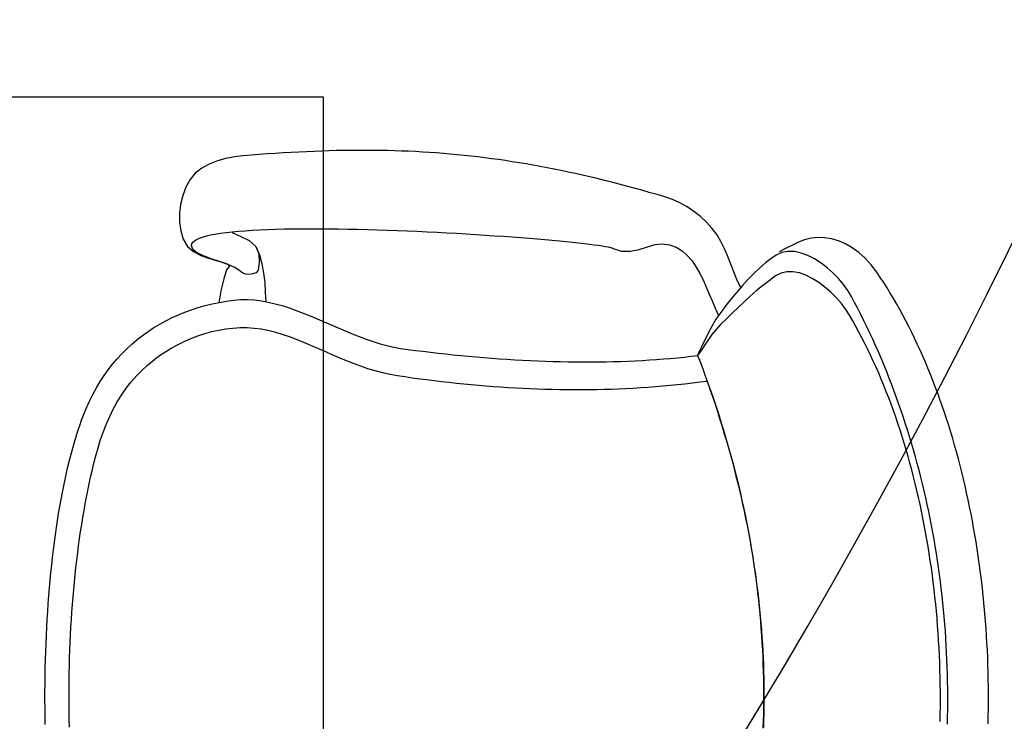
# Model space of a CAD drawing. Header units: millimetres. Extents: x 45699 to 251499, y 244 to 86446.
# Tile 73 of 240: x 94080 to 94610, y 47239 to 47617. Entities that reach past the tile are written whole.
import ezdxf

# ---------------------------------------------------------------- set-up
doc = ezdxf.new("R2010")
doc.units = ezdxf.units.MM
doc.header["$LTSCALE"] = 400
doc.layers.add('inlay', color=6, linetype='Continuous')
doc.layers.add('inr', color=4, linetype='Continuous')

# ---------------------------------------------------------------- blocks, each defined once
blk = doc.blocks.new('NUM1-CN02_B2')
for p, q in [((-5.46, -0.03), (-1.08, 0)), ((-1.08, 0), (3.3, 0)), ((-14.22, -0.16), (-9.84, -0.08)), ((-9.84, -0.08), (-5.46, -0.03)), ((3.3, 0), (7.69, -0.03)), ((7.69, -0.03), (12.07, -0.08)), ((12.07, -0.08), (16.44, -0.16)), ((16.44, -0.16), (20.81, -0.27)), ((20.81, -0.27), (25.16, -0.4)), ((25.16, -0.4), (29.51, -0.57)), ((29.51, -0.57), (33.84, -0.75)), ((33.84, -0.75), (38.16, -0.97)), ((38.16, -0.97), (42.45, -1.21)), ((42.45, -1.21), (46.73, -1.47)), ((46.73, -1.47), (50.98, -1.77)), ((50.98, -1.77), (55.21, -2.09)), ((55.21, -2.09), (59.42, -2.43)), ((59.42, -2.43), (63.59, -2.81)), ((63.59, -2.81), (67.74, -3.21)), ((67.74, -3.21), (71.85, -3.63)), ((71.85, -3.63), (75.92, -4.09)), ((75.92, -4.09), (79.96, -4.57)), ((79.96, -4.57), (83.96, -5.07)), ((83.96, -5.07), (87.92, -5.61)), ((87.92, -5.61), (91.83, -6.16)), ((91.83, -6.16), (95.7, -6.75)), ((95.7, -6.75), (99.52, -7.36)), ((99.52, -7.36), (103.29, -8)), ((103.29, -8), (107.01, -8.67)), ((107.01, -8.67), (110.68, -9.36)), ((110.68, -9.36), (114.29, -10.08)), ((114.29, -10.08), (117.84, -10.82)), ((-15.53, -13.16), (-11.39, -13.07)), ((-11.39, -13.07), (-7.24, -13.01)), ((-7.24, -13.01), (-3.1, -12.97)), ((-3.1, -12.97), (1.05, -12.95)), ((1.05, -12.95), (5.2, -12.97)), ((5.2, -12.97), (9.35, -13.01)), ((9.35, -13.01), (13.5, -13.07)), ((13.5, -13.07), (17.64, -13.16)), ((17.64, -13.16), (21.77, -13.28)), ((21.77, -13.28), (25.9, -13.42)), ((25.9, -13.42), (30.02, -13.59)), ((30.02, -13.59), (34.13, -13.78)), ((34.13, -13.78), (38.22, -14)), ((38.22, -14), (42.31, -14.25)), ((42.31, -14.25), (46.38, -14.52)), ((46.38, -14.52), (50.43, -14.82)), ((50.43, -14.82), (54.46, -15.14)), ((54.46, -15.14), (58.48, -15.49)), ((58.48, -15.49), (62.48, -15.87)), ((62.48, -15.87), (66.45, -16.27)), ((117.84, -10.82), (121.33, -11.59)), ((121.33, -11.59), (124.75, -12.39)), ((124.75, -12.39), (128.12, -13.22)), ((128.12, -13.22), (131.41, -14.07)), ((131.41, -14.07), (134.64, -14.95)), ((134.64, -14.95), (137.79, -15.85)), ((137.79, -15.85), (140.88, -16.78)), ((66.45, -16.27), (70.4, -16.7)), ((70.4, -16.7), (74.33, -17.15)), ((74.33, -17.15), (78.23, -17.63)), ((78.23, -17.63), (82.1, -18.13)), ((82.1, -18.13), (85.94, -18.66)), ((85.94, -18.66), (89.75, -19.22)), ((89.75, -19.22), (93.53, -19.8)), ((93.53, -19.8), (97.28, -20.41)), ((97.28, -20.41), (100.99, -21.04)), ((100.99, -21.04), (104.67, -21.7)), ((140.88, -16.78), (143.88, -17.74)), ((143.88, -17.74), (146.81, -18.72)), ((146.81, -18.72), (149.66, -19.73)), ((149.66, -19.73), (152.43, -20.77)), ((152.43, -20.77), (156.28, -22.33)), ((152.43, -20.77), (152.43, -20.77)), ((104.67, -21.7), (108.3, -22.38)), ((108.3, -22.38), (111.9, -23.09)), ((111.9, -23.09), (115.46, -23.83)), ((115.46, -23.83), (118.97, -24.59)), ((118.97, -24.59), (122.44, -25.38)), ((122.44, -25.38), (125.87, -26.2)), ((125.87, -26.2), (130.43, -27.36)), ((156.28, -22.33), (160.01, -24.01)), ((160.01, -24.01), (163.61, -25.81)), ((163.61, -25.81), (167.1, -27.72)), ((130.43, -27.36), (134.89, -28.62)), ((134.89, -28.62), (139.25, -29.98)), ((139.25, -29.98), (143.52, -31.47)), ((143.52, -31.47), (147.68, -33.09)), ((167.1, -27.72), (170.47, -29.74)), ((170.47, -29.74), (173.72, -31.87)), ((147.68, -33.09), (151.74, -34.87)), ((151.74, -34.87), (155.69, -36.8)), ((155.69, -36.8), (159.52, -38.91)), ((173.72, -31.87), (176.84, -34.1)), ((176.84, -34.1), (179.85, -36.44)), ((179.85, -36.44), (182.74, -38.88)), ((159.52, -38.91), (163.25, -41.22)), ((163.25, -41.22), (166.86, -43.72)), ((182.74, -38.88), (185.5, -41.43)), ((185.5, -41.43), (188.15, -44.07)), ((166.86, -43.72), (170.35, -46.45)), ((170.35, -46.45), (173.73, -49.4)), ((188.15, -44.07), (190.67, -46.8)), ((190.67, -46.8), (193.07, -49.63)), ((173.73, -49.4), (176.52, -52.13)), ((176.52, -52.13), (179.18, -55.01)), ((193.07, -49.63), (195.35, -52.55)), ((195.35, -52.55), (197.51, -55.56)), ((179.18, -55.01), (181.7, -58.04)), ((181.7, -58.04), (184.08, -61.2)), ((197.51, -55.56), (199.54, -58.65)), ((184.08, -61.2), (186.32, -64.47)), ((199.54, -58.65), (201.46, -61.83)), ((201.46, -61.83), (203.25, -65.09)), ((186.32, -64.47), (188.4, -67.86)), ((188.4, -67.86), (190.33, -71.34)), ((203.25, -65.09), (204.91, -68.44)), ((204.91, -68.44), (206.46, -71.85)), ((190.33, -71.34), (192.09, -74.9)), ((206.46, -71.85), (207.88, -75.35)), ((251.65, -73.08), (247.13, -74.45)), ((256.35, -72.39), (251.65, -73.08)), ((261.14, -72.36), (256.35, -72.39)), ((265.92, -72.95), (261.14, -72.36)), ((270.61, -74.14), (265.92, -72.95)), ((275.11, -75.89), (270.61, -74.14)), ((192.09, -74.9), (193.67, -78.54)), ((193.67, -78.54), (195.09, -82.24)), ((207.88, -75.35), (209.18, -78.92)), ((209.18, -78.92), (210.36, -82.56)), ((243.3, -76.73), (240.45, -80.03)), ((241.64, -79.58), (243.79, -78.81)), ((247.13, -74.45), (243.3, -76.73)), ((243.79, -78.81), (244.67, -79.04)), ((244.67, -79.04), (245.5, -79.59)), ((279.31, -78.17), (275.11, -75.89)), ((282.67, -80.91), (279.31, -78.17)), ((195.09, -82.24), (196.32, -85.99)), ((210.36, -82.56), (211.41, -86.27)), ((238.37, -83.95), (236.87, -88.11)), ((238.13, -85.36), (239.79, -81.9)), ((240.45, -80.03), (238.37, -83.95)), ((239.79, -81.9), (241.64, -79.58)), ((245.5, -79.59), (246.27, -80.46)), ((246.27, -80.46), (246.99, -81.64)), ((246.99, -81.64), (247.67, -83.11)), ((247.67, -83.11), (248.3, -84.86)), ((285.43, -84.38), (282.67, -80.91)), ((287.63, -88.41), (285.43, -84.38)), ((196.32, -85.99), (197.36, -89.77)), ((197.36, -89.77), (198.2, -93.58)), ((211.41, -86.27), (212.34, -90.04)), ((212.34, -90.04), (213.14, -93.88)), ((235.1, -94.01), (236.6, -89.54)), ((236.87, -88.11), (235.74, -92.11)), ((236.6, -89.54), (238.13, -85.36)), ((248.3, -84.86), (248.88, -86.88)), ((248.88, -86.88), (249.41, -89.17)), ((249.41, -89.17), (249.91, -91.71)), ((289.34, -92.82), (287.63, -88.41)), ((198.2, -93.58), (198.85, -97.41)), ((219.43, -94.75), (212.94, -93.52)), ((213.14, -93.88), (213.82, -97.78)), ((225.84, -96.24), (219.43, -94.75)), ((233.54, -98.36), (235.1, -94.01)), ((235.74, -92.11), (234.78, -95.58)), ((249.91, -91.71), (250.36, -94.5)), ((250.36, -94.5), (250.76, -97.51)), ((290.61, -97.43), (289.34, -92.82)), ((198.85, -97.41), (199.29, -101.23)), ((213.82, -97.78), (214.38, -101.75)), ((230.72, -97.82), (225.84, -96.24)), ((232.59, -99.33), (230.72, -97.82)), ((231.83, -102.17), (233.54, -98.36)), ((233.8, -98.11), (232.59, -99.33)), ((234.78, -95.58), (233.8, -98.11)), ((250.76, -97.51), (251.13, -100.74)), ((291.48, -102.05), (290.61, -97.43)), ((199.29, -101.23), (199.52, -105.05)), ((199.52, -105.05), (199.54, -108.85)), ((214.38, -101.75), (214.68, -105.41)), ((214.38, -101.75), (214.38, -101.75)), ((214.68, -105.41), (214.7, -109.1)), ((228.9, -106.44), (229.89, -105.01)), ((229.89, -105.01), (231.83, -102.17)), ((248.56, -105.36), (246.36, -109.95)), ((250.76, -100.77), (248.56, -105.36)), ((251.13, -100.74), (251.46, -104.18)), ((251.46, -104.18), (251.74, -107.82)), ((292, -106.52), (291.48, -102.05)), ((199.54, -108.85), (199.32, -112.61)), ((214.7, -109.1), (214.46, -112.8)), ((228.16, -109.84), (228.3, -108.11)), ((228.41, -111.8), (228.16, -109.84)), ((228.3, -108.11), (228.9, -106.44)), ((246.36, -109.95), (243.13, -113.57)), ((251.74, -107.82), (252, -111.65)), ((292.37, -110.96), (292, -106.52)), ((292.71, -115.35), (292.37, -110.96)), ((198.89, -116.33), (198.21, -119.99)), ((199.32, -112.61), (198.89, -116.33)), ((213.99, -116.52), (213.3, -120.25)), ((214.46, -112.8), (213.99, -116.52)), ((229.1, -113.65), (228.41, -111.8)), ((230.45, -114.71), (229.1, -113.65)), ((234.79, -115.4), (230.45, -114.71)), ((238.71, -115.47), (233.94, -116.82)), ((239.2, -115.16), (234.79, -115.4)), ((243.13, -113.57), (238.71, -115.47)), ((243.13, -113.57), (239.2, -115.16)), ((252, -111.65), (252.21, -115.65)), ((252.21, -115.65), (252.39, -119.82)), ((293.03, -119.69), (292.71, -115.35)), ((198.21, -119.99), (197.29, -123.58)), ((213.3, -120.25), (212.41, -123.99)), ((218.57, -118.61), (213.44, -118.82)), ((223.76, -118.28), (218.57, -118.61)), ((228.92, -117.72), (223.76, -118.28)), ((233.94, -116.82), (228.92, -117.72)), ((252.39, -119.82), (252.53, -124.15)), ((293.33, -123.99), (293.03, -119.69)), ((197.29, -123.58), (196.07, -127.53)), ((212.41, -123.99), (211.36, -127.75)), ((252.53, -124.15), (252.65, -128.62)), ((293.6, -128.25), (293.33, -123.99)), ((194.72, -131.43), (193.26, -135.31)), ((196.07, -127.53), (194.72, -131.43)), ((210.15, -131.51), (208.82, -135.28)), ((211.36, -127.75), (210.15, -131.51)), ((252.65, -128.62), (252.73, -133.22)), ((293.85, -132.47), (293.6, -128.25)), ((294.08, -136.66), (293.85, -132.47)), ((193.26, -135.31), (191.72, -139.16)), ((208.82, -135.28), (207.38, -139.05)), ((252.73, -133.22), (252.78, -137.95)), ((294.28, -140.8), (294.08, -136.66)), ((190.12, -142.99), (188.48, -146.81)), ((191.72, -139.16), (190.12, -142.99)), ((205.85, -142.83), (204.27, -146.61)), ((207.38, -139.05), (205.85, -142.83)), ((252.78, -137.95), (252.8, -142.79)), ((252.8, -142.79), (252.79, -147.73)), ((294.46, -144.91), (294.28, -140.8)), ((188.48, -146.81), (186.81, -150.63)), ((204.27, -146.61), (202.64, -150.38)), ((252.79, -147.73), (252.75, -152.76)), ((294.61, -148.99), (294.46, -144.91)), ((186.81, -150.63), (185.15, -154.44)), ((202.64, -150.38), (201, -154.16)), ((252.75, -152.76), (252.69, -157.88)), ((294.74, -153.03), (294.61, -148.99)), ((294.84, -157.04), (294.74, -153.03)), ((183.5, -158.26), (181.91, -162.09)), ((185.15, -154.44), (183.5, -158.26)), ((199.36, -157.93), (197.74, -161.7)), ((201, -154.16), (199.36, -157.93)), ((252.69, -157.88), (252.61, -163.06)), ((294.92, -161.02), (294.84, -157.04)), ((181.91, -162.09), (180.37, -165.94)), ((197.74, -161.7), (196.17, -165.46)), ((252.61, -163.06), (252.49, -168.3)), ((294.97, -164.98), (294.92, -161.02)), ((180.37, -165.94), (178.92, -169.81)), ((194.68, -169.21), (193.27, -172.95)), ((196.17, -165.46), (194.68, -169.21)), ((252.49, -168.3), (252.36, -173.6)), ((295, -168.91), (294.97, -164.98)), ((295, -172.81), (295, -168.91)), ((177.58, -173.71), (176.36, -177.65)), ((178.92, -169.81), (177.58, -173.71)), ((193.27, -172.95), (191.98, -176.68)), ((252.36, -173.6), (252.21, -178.93)), ((294.98, -176.69), (295, -172.81)), ((176.36, -177.65), (175.3, -181.63)), ((191.98, -176.68), (190.82, -180.39)), ((252.21, -178.93), (252.03, -184.28)), ((294.93, -180.54), (294.98, -176.69)), ((175.3, -181.63), (174.4, -185.65)), ((189.82, -184.09), (189, -187.77)), ((190.82, -180.39), (189.82, -184.09)), ((252.03, -184.28), (251.83, -189.65)), ((294.75, -188.2), (294.86, -184.38)), ((294.86, -184.38), (294.93, -180.54)), ((173.7, -189.73), (173.13, -193.71)), ((174.4, -185.65), (173.7, -189.73)), ((189, -187.77), (188.38, -191.43)), ((251.83, -189.65), (251.62, -195.03)), ((294.63, -191.99), (294.75, -188.2)), ((173.13, -193.71), (172.57, -197.68)), ((187.82, -195.42), (187.29, -199.44)), ((188.38, -191.43), (187.82, -195.42)), ((251.62, -195.03), (251.39, -200.41)), ((294.29, -199.55), (294.47, -195.78)), ((294.47, -195.78), (294.63, -191.99)), ((172.57, -197.68), (172.04, -201.65)), ((187.29, -199.44), (186.78, -203.48)), ((251.39, -200.41), (251.14, -205.76)), ((294.09, -203.3), (294.29, -199.55)), ((171.53, -205.62), (171.04, -209.59)), ((172.04, -201.65), (171.53, -205.62)), ((186.78, -203.48), (186.29, -207.54)), ((251.14, -205.76), (250.88, -211.09)), ((293.85, -207.04), (294.09, -203.3)), ((171.04, -209.59), (170.57, -213.56)), ((185.82, -211.61), (185.36, -215.7)), ((186.29, -207.54), (185.82, -211.61)), ((250.88, -211.09), (250.6, -216.39)), ((293.3, -214.5), (293.59, -210.78)), ((293.59, -210.78), (293.85, -207.04)), ((170.57, -213.56), (170.13, -217.53)), ((185.36, -215.7), (184.93, -219.8)), ((250.6, -216.39), (250.31, -221.63)), ((292.99, -218.22), (293.3, -214.5)), ((169.7, -221.5), (169.3, -225.47)), ((170.13, -217.53), (169.7, -221.5)), ((184.93, -219.8), (184.52, -223.91)), ((250.31, -221.63), (250.01, -226.82)), ((292.27, -225.63), (292.64, -221.93)), ((292.64, -221.93), (292.99, -218.22)), ((169.3, -225.47), (168.92, -229.44)), ((184.52, -223.91), (184.13, -228.03)), ((250.01, -226.82), (249.7, -231.94)), ((291.87, -229.34), (292.27, -225.63)), ((168.92, -229.44), (168.57, -233.41)), ((183.77, -232.16), (183.42, -236.3)), ((184.13, -228.03), (183.77, -232.16)), ((249.7, -231.94), (249.38, -236.98)), ((290.99, -236.74), (291.45, -233.04)), ((291.45, -233.04), (291.87, -229.34)), ((168.23, -237.38), (167.92, -241.35)), ((168.57, -233.41), (168.23, -237.38)), ((183.42, -236.3), (183.1, -240.44)), ((249.38, -236.98), (249.05, -241.92)), ((290.51, -240.45), (290.99, -236.74)), ((167.92, -241.35), (167.64, -245.32)), ((183.1, -240.44), (182.8, -244.58)), ((249.05, -241.92), (248.71, -246.77)), ((290, -244.15), (290.51, -240.45)), ((167.64, -245.32), (167.38, -249.28)), ((182.52, -248.72), (182.27, -252.87)), ((182.8, -244.58), (182.52, -248.72)), ((248.71, -246.77), (248.37, -251.5)), ((288.89, -251.58), (289.46, -247.86)), ((289.46, -247.86), (290, -244.15)), ((167.14, -253.25), (166.93, -257.22)), ((167.38, -249.28), (167.14, -253.25)), ((182.27, -252.87), (182.04, -257.01)), ((248.37, -251.5), (248.02, -256.11)), ((288.29, -255.31), (288.89, -251.58)), ((166.93, -257.22), (166.74, -261.18)), ((182.04, -257.01), (181.84, -261.15)), ((248.02, -256.11), (247.67, -260.59)), ((287, -262.79), (287.66, -259.04)), ((287.66, -259.04), (288.29, -255.31)), ((166.74, -261.18), (166.58, -265.15)), ((181.84, -261.15), (181.66, -265.28)), ((247.32, -264.92), (246.96, -269.1)), ((247.67, -260.59), (247.32, -264.92)), ((286.32, -266.54), (287, -262.79)), ((166.45, -269.12), (166.34, -273.09)), ((166.58, -265.15), (166.45, -269.12)), ((181.5, -269.4), (181.37, -273.52)), ((181.66, -265.28), (181.5, -269.4)), ((246.96, -269.1), (246.61, -273.11)), ((284.86, -274.1), (285.6, -270.31)), ((285.6, -270.31), (286.32, -266.54)), ((166.34, -273.09), (166.26, -277.05)), ((181.37, -273.52), (181.26, -277.62)), ((246.61, -273.11), (246.25, -276.95)), ((284.08, -277.9), (284.86, -274.1)), ((166.26, -277.05), (166.21, -281.02)), ((181.26, -277.62), (181.18, -281.71)), ((245.9, -280.6), (245.55, -284.05)), ((246.25, -276.95), (245.9, -280.6)), ((283.27, -281.72), (284.08, -277.9)), ((166.21, -281.02), (166.18, -284.99)), ((166.18, -284.99), (166.19, -288.96)), ((181.13, -285.79), (181.1, -289.86)), ((181.18, -281.71), (181.13, -285.79)), ((245.55, -284.05), (245.2, -287.29)), ((281.57, -289.42), (282.44, -285.56)), ((282.44, -285.56), (283.27, -281.72)), ((166.19, -288.96), (166.22, -292.93)), ((181.1, -289.86), (181.1, -293.9)), ((244.86, -290.32), (244.52, -293.11)), ((245.2, -287.29), (244.86, -290.32)), ((280.67, -293.3), (281.57, -289.42)), ((166.22, -292.93), (166.27, -296.89)), ((181.1, -293.9), (181.13, -297.93)), ((244.19, -295.67), (243.87, -297.97)), ((244.52, -293.11), (244.19, -295.67)), ((279.75, -297.21), (280.67, -293.3)), ((166.27, -296.89), (166.36, -300.86)), ((166.36, -300.86), (166.48, -304.83)), ((181.13, -297.93), (181.19, -301.94)), ((181.19, -301.94), (181.27, -305.92)), ((243.27, -301.77), (242.98, -303.26)), ((243.56, -300.01), (243.27, -301.77)), ((243.87, -297.97), (243.56, -300.01)), ((277.8, -305.1), (278.79, -301.14)), ((278.79, -301.14), (279.75, -297.21)), ((166.48, -304.83), (166.62, -308.8)), ((181.27, -305.92), (181.38, -309.88)), ((242.2, -305.9), (240.62, -310.46)), ((242.44, -305.33), (242.2, -305.9)), ((242.7, -304.45), (242.44, -305.33)), ((242.98, -303.26), (242.7, -304.45)), ((276.78, -309.09), (277.8, -305.1)), ((166.62, -308.8), (166.8, -312.77)), ((181.38, -309.88), (181.52, -313.81)), ((240.62, -310.46), (240.62, -315.18)), ((275.72, -313.11), (276.78, -309.09)), ((166.8, -312.77), (167, -316.74)), ((167, -316.74), (167.24, -320.71)), ((181.52, -313.81), (181.69, -317.72)), ((181.69, -317.72), (181.88, -321.6)), ((240.62, -315.18), (241.62, -319.89)), ((273.52, -321.24), (274.64, -317.15)), ((274.64, -317.15), (275.72, -313.11)), ((167.24, -320.71), (167.51, -324.69)), ((181.88, -321.6), (182.11, -325.45)), ((241.62, -319.89), (243.02, -324.42)), ((272.38, -325.35), (273.52, -321.24)), ((167.51, -324.69), (167.81, -328.66)), ((182.11, -325.45), (182.37, -329.26)), ((243.02, -324.42), (244.23, -328.58)), ((244.23, -328.58), (244.68, -332.2)), ((271.2, -329.5), (272.38, -325.35)), ((167.81, -328.66), (168.13, -332.63)), ((168.13, -332.63), (168.5, -336.61)), ((182.37, -329.26), (182.65, -333.04)), ((182.65, -333.04), (182.97, -336.79)), ((244.68, -332.2), (244.11, -336.2)), ((268.56, -337.82), (269.98, -333.69)), ((269.98, -333.69), (271.2, -329.5)), ((168.5, -336.61), (168.89, -340.58)), ((182.97, -336.79), (183.32, -340.5)), ((244.11, -336.2), (242.81, -339.77)), ((266.76, -341.83), (268.56, -337.82)), ((168.89, -340.58), (169.32, -344.56)), ((183.32, -340.5), (183.7, -344.16)), ((183.7, -344.16), (184.11, -347.79)), ((240.87, -342.96), (238.39, -345.8)), ((242.81, -339.77), (240.87, -342.96)), ((264.6, -345.69), (266.76, -341.83)), ((169.32, -344.56), (169.78, -348.53)), ((169.78, -348.53), (170.27, -352.51)), ((184.11, -347.79), (184.55, -351.38)), ((235.46, -348.34), (232.16, -350.6)), ((238.39, -345.8), (235.46, -348.34)), ((259.36, -352.84), (262.12, -349.37)), ((262.12, -349.37), (264.6, -345.69)), ((170.27, -352.51), (170.79, -356.49)), ((176.86, -354.26), (173.02, -355.66)), ((180.7, -352.84), (176.86, -354.26)), ((184.55, -351.38), (180.7, -352.84)), ((186.24, -352.05), (184.55, -351.38)), ((187.19, -353.18), (184.55, -351.38)), ((184.55, -351.38), (184.55, -351.38)), ((189.57, -353.6), (186.24, -352.05)), ((190.81, -355.58), (187.19, -353.18)), ((194.1, -355.71), (189.57, -353.6)), ((224.87, -354.49), (221.05, -356.19)), ((228.6, -352.64), (224.87, -354.49)), ((232.16, -350.6), (228.6, -352.64)), ((256.35, -356.06), (259.36, -352.84)), ((159.5, -360.44), (155.72, -361.7)), ((161.52, -359.67), (157.69, -360.94)), ((163.27, -359.15), (159.5, -360.44)), ((165.35, -358.36), (161.52, -359.67)), ((167.03, -357.84), (163.27, -359.15)), ((169.18, -357.03), (165.35, -358.36)), ((170.79, -356.49), (167.03, -357.84)), ((173.02, -355.66), (169.18, -357.03)), ((170.79, -356.49), (170.79, -356.49)), ((195.8, -358.95), (190.81, -355.58)), ((198.88, -358.22), (194.1, -355.71)), ((201.16, -363.7), (195.8, -358.95)), ((204.06, -361.23), (198.88, -358.22)), ((213.53, -359.3), (210.01, -360.79)), ((217.24, -357.78), (213.53, -359.3)), ((221.05, -356.19), (217.24, -357.78)), ((249.59, -361.62), (253.11, -359)), ((253.11, -359), (256.35, -356.06)), ((142.42, -365.74), (138.61, -366.86)), ((144.39, -365.29), (140.6, -366.42)), ((146.23, -364.59), (142.42, -365.74)), ((148.17, -364.12), (144.39, -365.29)), ((150.05, -363.4), (146.23, -364.59)), ((151.95, -362.93), (148.17, -364.12)), ((153.87, -362.19), (150.05, -363.4)), ((155.72, -361.7), (151.95, -362.93)), ((157.69, -360.94), (153.87, -362.19)), ((204.26, -366.82), (201.16, -363.7)), ((207.7, -363.82), (204.06, -361.23)), ((210.01, -360.79), (206.03, -362.64)), ((211.39, -366.55), (207.7, -363.82)), ((241.89, -365.83), (245.83, -363.87)), ((245.83, -363.87), (249.59, -361.62)), ((125.43, -370.65), (121.63, -371.63)), ((127.2, -370.05), (123.41, -371.05)), ((129.23, -369.64), (125.43, -370.65)), ((131, -369.02), (127.2, -370.05)), ((133.02, -368.6), (129.23, -369.64)), ((134.81, -367.96), (131, -369.02)), ((136.82, -367.53), (133.02, -368.6)), ((138.61, -366.86), (134.81, -367.96)), ((140.6, -366.42), (136.82, -367.53)), ((207.35, -369.95), (204.26, -366.82)), ((210.41, -373.12), (207.35, -369.95)), ((215.07, -369.43), (211.39, -366.55)), ((218.71, -372.43), (215.07, -369.43)), ((225.39, -372.56), (229.52, -370.88)), ((229.52, -370.88), (233.68, -369.25)), ((233.68, -369.25), (237.82, -367.6)), ((237.82, -367.6), (241.89, -365.83)), ((102.6, -376.08), (98.79, -376.88)), ((104.46, -375.61), (100.68, -376.43)), ((106.41, -375.25), (102.6, -376.08)), ((108.24, -374.76), (104.46, -375.61)), ((110.22, -374.39), (106.41, -375.25)), ((112.03, -373.88), (108.24, -374.76)), ((114.03, -373.5), (110.22, -374.39)), ((115.82, -372.97), (112.03, -373.88)), ((117.83, -372.58), (114.03, -373.5)), ((119.61, -372.02), (115.82, -372.97)), ((121.63, -371.63), (117.83, -372.58)), ((123.41, -371.05), (119.61, -372.02)), ((213.43, -376.33), (210.41, -373.12)), ((216.39, -379.58), (213.43, -376.33)), ((222.24, -375.51), (218.71, -372.43)), ((221.36, -374.38), (225.39, -372.56)), ((225.61, -378.63), (222.24, -375.51)), ((72.04, -381.6), (68.21, -382.15)), ((74.26, -381.31), (70.5, -381.89)), ((75.87, -381.02), (72.04, -381.6)), ((78.03, -380.71), (74.26, -381.31)), ((79.69, -380.4), (75.87, -381.02)), ((81.8, -380.07), (78.03, -380.71)), ((83.51, -379.76), (79.69, -380.4)), ((85.57, -379.4), (81.8, -380.07)), ((87.34, -379.09), (83.51, -379.76)), ((89.35, -378.7), (85.57, -379.4)), ((91.16, -378.38), (87.34, -379.09)), ((93.12, -377.97), (89.35, -378.7)), ((94.97, -377.64), (91.16, -378.38)), ((96.9, -377.22), (93.12, -377.97)), ((98.79, -376.88), (94.97, -377.64)), ((100.68, -376.43), (96.9, -377.22)), ((219.28, -382.91), (216.39, -379.58)), ((228.79, -381.76), (225.61, -378.63)), ((-12.38, -386.66), (-16.22, -386.54)), ((-12.11, -386.9), (-15.86, -386.78)), ((-8.54, -386.75), (-12.38, -386.66)), ((-8.36, -386.99), (-12.11, -386.9)), ((-4.7, -386.81), (-8.54, -386.75)), ((-0.86, -386.84), (-4.7, -386.81)), ((2.98, -386.84), (-0.86, -386.84)), ((6.83, -386.81), (2.98, -386.84)), ((10.67, -386.75), (6.83, -386.81)), ((14.15, -386.9), (10.4, -386.99)), ((14.51, -386.66), (10.67, -386.75)), ((17.9, -386.78), (14.15, -386.9)), ((18.35, -386.54), (14.51, -386.66)), ((21.65, -386.63), (17.9, -386.78)), ((22.19, -386.38), (18.35, -386.54)), ((25.4, -386.45), (21.65, -386.63)), ((26.03, -386.2), (22.19, -386.38)), ((29.16, -386.23), (25.4, -386.45)), ((29.87, -385.98), (26.03, -386.2)), ((32.91, -385.99), (29.16, -386.23)), ((33.71, -385.74), (29.87, -385.98)), ((36.66, -385.72), (32.91, -385.99)), ((37.54, -385.46), (33.71, -385.74)), ((40.42, -385.41), (36.66, -385.72)), ((41.38, -385.16), (37.54, -385.46)), ((44.17, -385.08), (40.42, -385.41)), ((45.22, -384.82), (41.38, -385.16)), ((47.93, -384.72), (44.17, -385.08)), ((49.05, -384.45), (45.22, -384.82)), ((51.69, -384.32), (47.93, -384.72)), ((52.89, -384.05), (49.05, -384.45)), ((55.45, -383.9), (51.69, -384.32)), ((56.72, -383.62), (52.89, -384.05)), ((59.21, -383.44), (55.45, -383.9)), ((60.55, -383.16), (56.72, -383.62)), ((62.97, -382.95), (59.21, -383.44)), ((64.38, -382.67), (60.55, -383.16)), ((66.73, -382.44), (62.97, -382.95)), ((68.21, -382.15), (64.38, -382.67)), ((70.5, -381.89), (66.73, -382.44)), ((222.09, -386.31), (219.28, -382.91)), ((224.8, -389.79), (222.09, -386.31)), ((231.72, -384.86), (228.79, -381.76)), ((234.35, -387.9), (231.72, -384.86)), ((-4.61, -387.05), (-8.36, -386.99)), ((-0.86, -387.08), (-4.61, -387.05)), ((2.89, -387.08), (-0.86, -387.08)), ((6.64, -387.05), (2.89, -387.08)), ((10.4, -386.99), (6.64, -387.05)), ((227.4, -393.37), (224.8, -389.79)), ((236.62, -390.83), (234.35, -387.9)), ((238.5, -393.62), (236.62, -390.83)), ((228.91, -396.27), (227.4, -393.37)), ((229.63, -399.4), (228.91, -396.27)), ((239.93, -396.76), (238.5, -393.62)), ((240.56, -400.1), (239.93, -396.76)), ((242.39, -398.94), (240.43, -395.34)), ((228.98, -406.12), (229.63, -402.7)), ((229.63, -402.7), (229.63, -399.4)), ((240.46, -403.58), (240.56, -400.1)), ((244.02, -402.4), (242.39, -398.94)), ((245.5, -405.61), (244.02, -402.4)), ((227.75, -409.6), (228.98, -406.12)), ((238.39, -410.74), (239.71, -407.14)), ((239.71, -407.14), (240.46, -403.58)), ((246.81, -408.92), (245.5, -405.61)), ((223.88, -416.54), (226.03, -413.09)), ((226.03, -413.09), (227.75, -409.6)), ((236.57, -414.31), (238.39, -410.74)), ((247.64, -412.4), (246.81, -408.92)), ((248, -416.01), (247.64, -412.4)), ((221.38, -419.89), (223.88, -416.54)), ((231.74, -421.17), (234.33, -417.81)), ((234.33, -417.81), (236.57, -414.31)), ((247.88, -419.7), (248, -416.01)), ((215.62, -426.06), (218.6, -423.08)), ((218.6, -423.08), (221.38, -419.89)), ((228.89, -424.35), (231.74, -421.17)), ((246.19, -427.22), (247.27, -423.46)), ((247.27, -423.46), (247.88, -419.7)), ((209.32, -431.18), (212.5, -428.78)), ((212.5, -428.78), (215.62, -426.06)), ((222.67, -429.95), (225.84, -427.3)), ((225.84, -427.3), (228.89, -424.35)), ((244.61, -430.96), (246.19, -427.22)), ((203.19, -434.9), (206.16, -433.2)), ((206.16, -433.2), (209.32, -431.18)), ((213.06, -435.9), (216.29, -434.17)), ((216.29, -434.17), (219.46, -432.26)), ((219.46, -432.26), (222.67, -429.95)), ((240, -438.19), (242.55, -434.63)), ((242.55, -434.63), (244.61, -430.96)), ((190.98, -441.4), (194.08, -439.82)), ((194.08, -439.82), (197.15, -438.21)), ((197.15, -438.21), (200.19, -436.57)), ((200.19, -436.57), (203.19, -434.9)), ((203.23, -440.91), (206.53, -439.27)), ((206.53, -439.27), (209.8, -437.6)), ((209.8, -437.6), (213.06, -435.9)), ((236.95, -441.62), (240, -438.19)), ((181.48, -445.95), (184.68, -444.46)), ((184.68, -444.46), (187.84, -442.95)), ((187.84, -442.95), (190.98, -441.4)), ((193.23, -445.66), (196.58, -444.1)), ((196.58, -444.1), (199.91, -442.52)), ((199.91, -442.52), (203.23, -440.91)), ((229.38, -447.87), (233.41, -444.86)), ((233.41, -444.86), (236.95, -441.62)), ((168.38, -451.61), (171.7, -450.24)), ((171.7, -450.24), (174.99, -448.84)), ((174.99, -448.84), (178.25, -447.41)), ((178.25, -447.41), (181.48, -445.95)), ((179.63, -451.58), (183.05, -450.14)), ((183.05, -450.14), (186.46, -448.68)), ((186.46, -448.68), (189.85, -447.18)), ((189.85, -447.18), (193.23, -445.66)), ((223.79, -451.54), (226.6, -449.72)), ((226.6, -449.72), (229.38, -447.87)), ((154.82, -456.78), (158.25, -455.53)), ((158.25, -455.53), (161.65, -454.25)), ((161.65, -454.25), (165.03, -452.94)), ((165.03, -452.94), (168.38, -451.61)), ((165.75, -457.03), (169.25, -455.71)), ((169.25, -455.71), (172.72, -454.36)), ((172.72, -454.36), (176.18, -452.98)), ((176.18, -452.98), (179.63, -451.58)), ((215.15, -456.82), (218.06, -455.09)), ((218.06, -455.09), (220.95, -453.33)), ((220.95, -453.33), (223.79, -451.54)), ((140.86, -461.47), (144.39, -460.34)), ((144.39, -460.34), (147.89, -459.19)), ((147.89, -459.19), (151.37, -458)), ((151.37, -458), (154.82, -456.78)), ((151.63, -462.01), (155.18, -460.81)), ((155.18, -460.81), (158.72, -459.58)), ((158.72, -459.58), (162.24, -458.32)), ((162.24, -458.32), (165.75, -457.03)), ((206.19, -461.84), (209.21, -460.19)), ((209.21, -460.19), (212.2, -458.52)), ((212.2, -458.52), (215.15, -456.82)), ((122.88, -466.66), (126.52, -465.68)), ((126.52, -465.68), (130.14, -464.68)), ((130.14, -464.68), (133.73, -463.64)), ((133.73, -463.64), (137.31, -462.57)), ((137.27, -466.52), (140.88, -465.44)), ((137.31, -462.57), (140.86, -461.47)), ((140.88, -465.44), (144.48, -464.33)), ((144.48, -464.33), (148.06, -463.18)), ((148.06, -463.18), (151.63, -462.01)), ((196.95, -466.6), (200.06, -465.04)), ((200.06, -465.04), (203.14, -463.45)), ((203.14, -463.45), (206.19, -461.84)), ((100.66, -471.9), (104.41, -471.1)), ((104.41, -471.1), (108.14, -470.27)), ((108.14, -470.27), (111.85, -469.41)), ((111.85, -469.41), (115.55, -468.53)), ((115.35, -472.41), (119.03, -471.51)), ((115.55, -468.53), (119.23, -467.61)), ((119.03, -471.51), (122.71, -470.57)), ((119.23, -467.61), (122.88, -466.66)), ((122.71, -470.57), (126.36, -469.6)), ((126.36, -469.6), (130.01, -468.6)), ((130.01, -468.6), (133.65, -467.58)), ((133.65, -467.58), (137.27, -466.52)), ((184.19, -472.55), (187.42, -471.1)), ((187.42, -471.1), (190.63, -469.63)), ((190.63, -469.63), (193.8, -468.13)), ((193.8, -468.13), (196.95, -466.6)), ((70.14, -477.2), (74, -476.64)), ((74, -476.64), (77.85, -476.05)), ((77.85, -476.05), (81.69, -475.43)), ((81.69, -475.43), (85.51, -474.79)), ((85.51, -474.79), (89.32, -474.11)), ((89.32, -474.11), (93.11, -473.4)), ((93.05, -477.25), (96.79, -476.52)), ((93.11, -473.4), (96.89, -472.67)), ((96.79, -476.52), (100.52, -475.76)), ((96.89, -472.67), (100.66, -471.9)), ((100.52, -475.76), (104.24, -474.96)), ((104.24, -474.96), (107.96, -474.14)), ((107.96, -474.14), (111.66, -473.29)), ((111.66, -473.29), (115.35, -472.41)), ((170.98, -478.03), (174.32, -476.7)), ((174.32, -476.7), (177.64, -475.35)), ((177.64, -475.35), (180.93, -473.96)), ((180.93, -473.96), (184.19, -472.55)), ((-12.53, -481.95), (-8.57, -482.02)), ((-8.57, -482.02), (-4.61, -482.07)), ((-4.61, -482.07), (-0.64, -482.08)), ((-0.64, -482.08), (3.32, -482.07)), ((3.32, -482.07), (7.29, -482.02)), ((7.29, -482.02), (11.25, -481.94)), ((11.25, -481.94), (15.21, -481.84)), ((15.21, -481.84), (19.17, -481.7)), ((19.17, -481.7), (23.13, -481.54)), ((23.13, -481.54), (27.08, -481.34)), ((27.08, -481.34), (31.03, -481.11)), ((31.03, -481.11), (34.97, -480.86)), ((34.97, -480.86), (38.91, -480.57)), ((38.91, -480.57), (42.84, -480.25)), ((42.84, -480.25), (46.77, -479.91)), ((46.77, -479.91), (50.68, -479.53)), ((50.68, -479.53), (54.59, -479.12)), ((54.59, -479.12), (58.5, -478.69)), ((58.5, -478.69), (62.39, -478.22)), ((59.02, -482.53), (62.83, -482.06)), ((62.39, -478.22), (66.27, -477.72)), ((62.83, -482.06), (66.63, -481.56)), ((66.27, -477.72), (70.14, -477.2)), ((66.63, -481.56), (70.42, -481.03)), ((70.42, -481.03), (74.21, -480.47)), ((74.21, -480.47), (77.99, -479.89)), ((77.99, -479.89), (81.77, -479.27)), ((81.77, -479.27), (85.54, -478.63)), ((85.54, -478.63), (89.29, -477.95)), ((89.29, -477.95), (93.05, -477.25)), ((157.34, -483.05), (160.79, -481.84)), ((160.79, -481.84), (164.21, -480.6)), ((164.21, -480.6), (167.61, -479.33)), ((167.61, -479.33), (170.98, -478.03)), ((-13.96, -485.87), (-10.11, -485.96)), ((-10.11, -485.96), (-6.26, -486.01)), ((-6.26, -486.01), (-2.4, -486.04)), ((-2.4, -486.04), (1.45, -486.04)), ((1.45, -486.04), (5.3, -486.01)), ((5.3, -486.01), (9.15, -485.96)), ((9.15, -485.96), (13.01, -485.87)), ((13.01, -485.87), (16.86, -485.75)), ((16.86, -485.75), (20.7, -485.6)), ((20.7, -485.6), (24.55, -485.43)), ((24.55, -485.43), (28.39, -485.22)), ((28.39, -485.22), (32.24, -484.99)), ((32.24, -484.99), (36.07, -484.72)), ((36.07, -484.72), (39.91, -484.43)), ((39.91, -484.43), (43.74, -484.11)), ((43.74, -484.11), (47.57, -483.76)), ((47.57, -483.76), (51.39, -483.38)), ((51.39, -483.38), (55.21, -482.97)), ((55.21, -482.97), (59.02, -482.53)), ((139.77, -488.69), (143.33, -487.62)), ((143.33, -487.62), (146.87, -486.52)), ((146.87, -486.52), (150.38, -485.39)), ((150.38, -485.39), (153.87, -484.24)), ((153.87, -484.24), (157.34, -483.05)), ((121.67, -493.6), (125.33, -492.67)), ((125.33, -492.67), (128.97, -491.72)), ((128.97, -491.72), (132.59, -490.74)), ((132.59, -490.74), (136.19, -489.73)), ((136.19, -489.73), (139.77, -488.69)), ((99.35, -498.54), (103.11, -497.79)), ((103.11, -497.79), (106.85, -497.01)), ((106.85, -497.01), (110.58, -496.2)), ((110.58, -496.2), (114.29, -495.36)), ((114.29, -495.36), (117.99, -494.49)), ((117.99, -494.49), (121.67, -493.6)), ((64.92, -504), (68.8, -503.51)), ((68.8, -503.51), (72.66, -502.99)), ((72.66, -502.99), (76.51, -502.44)), ((76.51, -502.44), (80.35, -501.86)), ((80.35, -501.86), (84.17, -501.26)), ((84.17, -501.26), (87.99, -500.62)), ((87.99, -500.62), (91.79, -499.95)), ((91.79, -499.95), (95.58, -499.26)), ((95.58, -499.26), (99.35, -498.54)), ((-13.74, -507.78), (-9.78, -507.86)), ((-9.78, -507.86), (-5.83, -507.92)), ((-5.83, -507.92), (-1.88, -507.95)), ((-1.88, -507.95), (2.08, -507.95)), ((2.08, -507.95), (6.03, -507.92)), ((6.03, -507.92), (9.99, -507.86)), ((9.99, -507.86), (13.94, -507.77)), ((13.94, -507.77), (17.89, -507.65)), ((17.89, -507.65), (21.84, -507.51)), ((21.84, -507.51), (25.78, -507.33)), ((25.78, -507.33), (29.72, -507.13)), ((29.72, -507.13), (33.66, -506.9)), ((33.66, -506.9), (37.59, -506.64)), ((37.59, -506.64), (41.52, -506.35)), ((41.52, -506.35), (45.44, -506.03)), ((45.44, -506.03), (49.35, -505.68)), ((49.35, -505.68), (53.26, -505.31)), ((53.26, -505.31), (57.15, -504.9)), ((57.15, -504.9), (61.04, -504.47)), ((61.04, -504.47), (64.92, -504))]:
    blk.add_line(p, q)

msp = doc.modelspace()

# ---------------------------------------------------------------- linework, layer by layer
at = {"layer": 'inlay'}
msp.add_arc((91783.58, 48875.06), 3148.15, 307.73153, 67.39162, dxfattribs=at)
at = {"layer": 'inr'}
msp.add_lwpolyline([(93543.11, 46875.03), (94243.11, 46875.03), (94243.11, 47575.03), (93543.11, 47575.03)], close=True, dxfattribs=at)

# ---------------------------------------------------------------- block references
at = {"layer": 'inr', "rotation": 89.99999999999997}
msp.add_blockref('NUM1-CN02_B2', (94093.11, 47251.43), dxfattribs=at)

doc.saveas('drawing.dxf')
